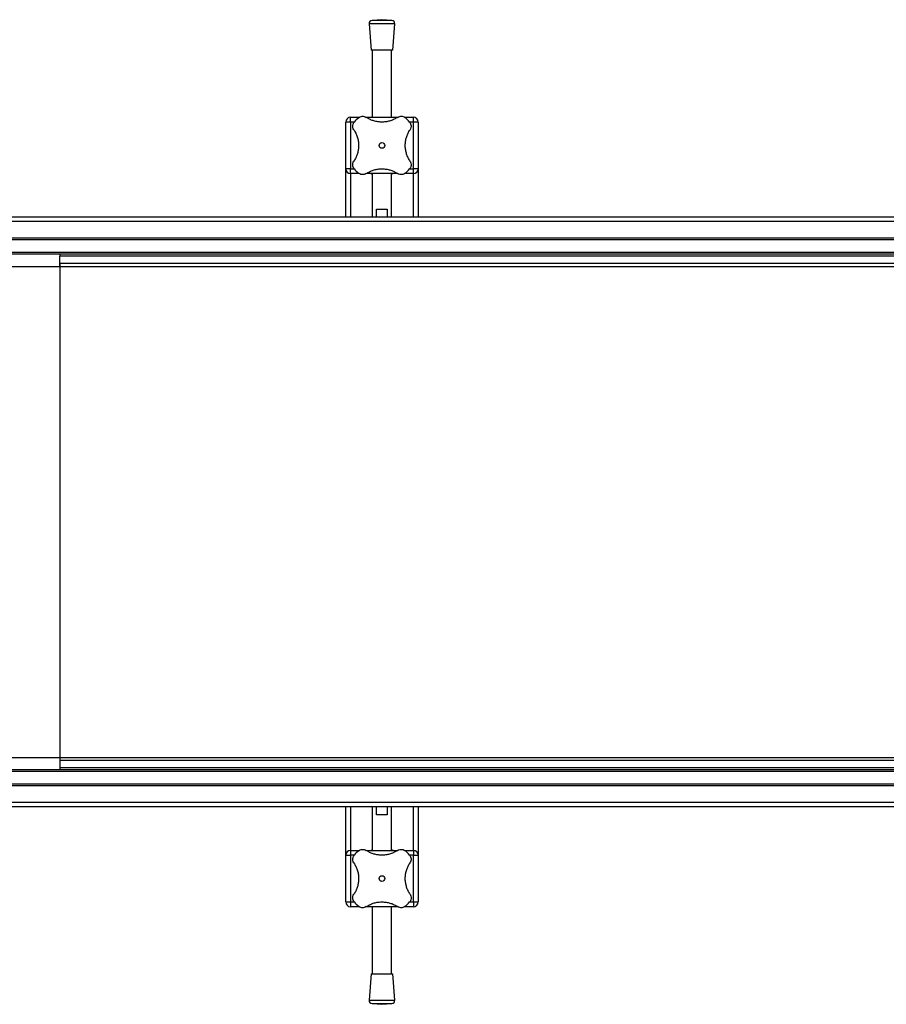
# Model space of a CAD drawing. Header units: millimetres. Extents: x 0 to 420, y 0 to 297.
# Tile 4 of 73: x 153 to 180, y 141 to 171. Entities that reach past the tile are written whole.
import ezdxf

# ---------------------------------------------------------------- set-up
doc = ezdxf.new("R2010")
doc.units = ezdxf.units.MM

msp = doc.modelspace()

# ---------------------------------------------------------------- linework, layer by layer
at = {"color": 7, "linetype": 'Continuous', "lineweight": 25}
for p, q in [((164.11443, 171.22659), (163.80653, 171.2031)), ((164.42233, 171.2031), (163.80653, 171.2031)), ((164.42233, 171.2031), (164.11443, 171.22659)), ((163.71443, 171.09578), (163.77693, 170.27659)), ((164.51443, 171.09578), (163.71443, 171.09578)), ((164.45193, 170.27659), (164.51443, 171.09578)), ((164.45193, 170.27659), (163.77693, 170.27659)), ((163.81443, 170.27659), (163.81443, 168.19864)), ((164.41443, 168.19864), (164.41443, 170.27659)), ((163.13943, 168.04864), (163.13943, 168.19864)), ((163.13943, 168.19864), (163.41434, 168.19864)), ((163.63051, 168.19864), (164.59807, 168.19864)), ((164.81706, 168.19864), (165.08943, 168.19864)), ((165.08943, 168.04864), (165.08943, 168.19864)), ((163.13943, 168.04864), (162.98943, 168.04864)), ((162.98943, 166.59864), (162.98943, 168.04864)), ((163.13943, 168.04864), (163.13943, 166.59864)), ((163.25446, 168.04864), (163.13943, 168.04864)), ((165.08943, 168.04864), (164.97431, 168.04864)), ((165.08943, 166.59864), (165.08943, 168.04864)), ((165.23943, 168.04864), (165.08943, 168.04864)), ((165.23943, 168.04864), (165.23943, 166.59864)), ((163.13943, 166.59864), (162.98943, 166.59864)), ((162.98943, 165.09864), (162.98943, 166.59864)), ((163.13943, 166.44864), (163.13943, 166.59864)), ((163.13943, 166.59864), (163.25456, 166.59864)), ((164.9744, 166.59864), (165.08943, 166.59864)), ((165.23943, 166.59864), (165.08943, 166.59864)), ((165.08943, 166.44864), (165.08943, 166.59864)), ((165.23943, 166.59864), (165.23943, 165.09864)), ((163.4118, 166.44864), (163.13943, 166.44864)), ((163.13943, 166.44864), (163.13943, 165.09864)), ((164.59835, 166.44864), (163.6308, 166.44864)), ((163.81443, 166.44864), (163.81443, 165.09864)), ((164.41443, 165.09864), (164.41443, 166.44864)), ((165.08943, 166.44864), (164.81452, 166.44864)), ((165.08943, 165.09864), (165.08943, 166.44864)), ((163.9486, 165.09864), (163.9486, 165.34864)), ((163.9486, 165.34864), (164.28026, 165.34864)), ((164.28026, 165.34864), (164.28026, 165.09864)), ((206.11443, 165.09864), (151.61443, 165.09864)), ((206.11443, 164.96171), (151.61443, 164.96171)), ((206.11443, 164.44864), (151.61443, 164.44864)), ((206.11443, 164.39864), (151.61443, 164.39864)), ((206.11443, 163.99864), (151.61443, 163.99864)), ((206.11443, 163.94864), (151.61443, 163.94864)), ((154.11443, 163.94864), (154.11443, 163.88614)), ((197.51443, 163.88614), (154.11443, 163.88614)), ((154.11443, 163.65614), (154.11443, 163.88614)), ((151.61443, 163.56864), (154.11443, 163.56864)), ((197.51443, 163.65614), (154.11443, 163.65614)), ((154.11443, 163.56864), (154.11443, 163.65614)), ((154.11443, 163.65614), (154.11443, 163.56864)), ((154.11443, 163.56864), (154.11443, 148.32864)), ((154.11443, 163.56864), (191.26443, 163.56864)), ((151.61443, 148.32864), (154.11443, 148.32864)), ((154.11443, 148.32864), (154.11443, 148.24114)), ((154.11443, 148.32864), (154.11443, 148.24114)), ((154.11443, 148.32864), (191.26443, 148.32864)), ((197.51443, 148.24114), (154.11443, 148.24114)), ((154.11443, 148.24114), (154.11443, 148.01114)), ((206.11443, 147.94864), (151.61443, 147.94864)), ((206.11443, 147.89864), (151.61443, 147.89864)), ((197.51443, 148.01114), (154.11443, 148.01114)), ((154.11443, 148.01114), (154.11443, 147.94864)), ((154.11444, 147.94864), (154.11443, 147.95185)), ((206.11443, 147.49864), (151.61443, 147.49864)), ((206.11443, 147.44864), (151.61443, 147.44864)), ((206.11443, 146.93556), (151.61443, 146.93556)), ((206.11443, 146.79864), (151.61443, 146.79864)), ((162.98943, 145.29864), (162.98943, 146.79864)), ((163.13943, 146.79864), (163.13943, 145.44864)), ((163.81443, 146.79864), (163.81443, 145.44864)), ((163.9486, 146.54864), (163.9486, 146.79864)), ((164.28026, 146.79864), (164.28026, 146.54864)), ((164.41443, 145.44864), (164.41443, 146.79864)), ((165.08943, 145.44864), (165.08943, 146.79864)), ((165.23943, 146.79864), (165.23943, 145.29864)), ((164.28026, 146.54864), (163.9486, 146.54864)), ((163.13943, 145.44864), (163.41434, 145.44864)), ((163.13943, 145.44864), (163.13943, 145.29864)), ((163.63051, 145.44864), (164.59807, 145.44864)), ((164.81706, 145.44864), (165.08943, 145.44864)), ((165.08943, 145.44864), (165.08943, 145.29864)), ((162.98943, 143.84864), (162.98943, 145.29864)), ((162.98943, 145.29864), (163.13943, 145.29864)), ((163.13943, 145.29864), (163.13943, 143.84864)), ((163.25446, 145.29864), (163.13943, 145.29864)), ((165.08943, 145.29864), (164.97431, 145.29864)), ((165.08943, 143.84864), (165.08943, 145.29864)), ((165.08943, 145.29864), (165.23943, 145.29864)), ((165.23943, 145.29864), (165.23943, 143.84864)), ((162.98943, 143.84864), (163.13943, 143.84864)), ((163.13943, 143.84864), (163.13943, 143.69864)), ((163.13943, 143.84864), (163.25456, 143.84864)), ((163.4118, 143.69864), (163.13943, 143.69864)), ((164.59835, 143.69864), (163.6308, 143.69864)), ((163.81443, 143.69864), (163.81443, 141.62068)), ((164.41443, 141.62068), (164.41443, 143.69864)), ((165.08943, 143.69864), (164.81452, 143.69864)), ((164.9744, 143.84864), (165.08943, 143.84864)), ((165.08943, 143.84864), (165.23943, 143.84864)), ((165.08943, 143.84864), (165.08943, 143.69864)), ((163.77693, 141.62068), (163.71443, 140.80149)), ((163.77693, 141.62068), (164.45193, 141.62068)), ((164.51443, 140.80149), (164.45193, 141.62068)), ((163.71443, 140.80149), (164.51443, 140.80149)), ((163.80653, 140.69417), (164.11443, 140.67068)), ((163.80653, 140.69417), (164.42233, 140.69417)), ((164.11443, 140.67068), (164.42233, 140.69417))]:
    msp.add_line(p, q, dxfattribs=at)
for centre in [(164.11443, 167.32364), (164.11443, 144.57364)]:
    msp.add_circle(centre, 0.08764, dxfattribs=at)
for centre, radius, start, end in [((163.81414, 171.10339), 0.1, 94.362914, 184.362914), ((164.41472, 171.10339), 0.1, 355.637086, 85.637086), ((163.13943, 168.04864), 0.15, 90, 180), ((164.11443, 167.32364), 1.125, 130.225072, 139.774928), ((164.11443, 167.32364), 1.125, 40.225072, 49.774928), ((165.08943, 168.04864), 0.15, 0, 90), ((163.13943, 166.59864), 0.15, 180, 270), ((164.11443, 167.32364), 1.125, 220.225072, 229.774928), ((164.11443, 167.32364), 1.125, 310.225072, 319.774928), ((165.08943, 166.59864), 0.15, 270, 0), ((163.13943, 145.29864), 0.15, 90, 180), ((165.08943, 145.29864), 0.15, 0, 90), ((164.11443, 144.57364), 1.125, 130.225072, 139.774928), ((164.11443, 144.57364), 1.125, 40.225072, 49.774928), ((163.13943, 143.84864), 0.15, 180, 270), ((164.11443, 144.57364), 1.125, 220.225072, 229.774928), ((164.11443, 144.57364), 1.125, 310.225072, 319.774928), ((165.08943, 143.84864), 0.15, 270, 0), ((163.81414, 140.79388), 0.1, 175.637086, 265.637086), ((164.41472, 140.79388), 0.1, 274.362914, 4.362914)]:
    msp.add_arc(centre, radius, start, end, dxfattribs=at)
for points, knots in [([(163.38792, 168.18259), (163.40513, 168.19464), (163.43955, 168.21872), (163.50135, 168.2321), (163.56767, 168.22826), (163.60682, 168.2075), (163.62821, 168.19617)], [0, 0, 0, 0, 0.233143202, 0.46598224, 0.708290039, 1, 1, 1, 1]), ([(164.60065, 168.19617), (164.56732, 168.17568), (164.49981, 168.13417), (164.38468, 168.08844), (164.26073, 168.05772), (164.1352, 168.04589), (164.01073, 168.05201), (163.89362, 168.07417), (163.78241, 168.11148), (163.6947, 168.15374), (163.64585, 168.18491), (163.62821, 168.19617)], [0, 0, 0, 0, 0.11925981, 0.24158658, 0.3609602, 0.48426569, 0.59620844, 0.71149815, 0.82228956, 0.93582475, 1, 1, 1, 1]), ([(164.60065, 168.19617), (164.62149, 168.20725), (164.66322, 168.22945), (164.73619, 168.23238), (164.79807, 168.21426), (164.82905, 168.19137), (164.84095, 168.18259)], [0, 0, 0, 0, 0.28482414, 0.57045716, 0.83508046, 1, 1, 1, 1]), ([(163.2419, 167.80986), (163.23082, 167.83069), (163.20862, 167.87242), (163.20569, 167.94539), (163.22381, 168.00728), (163.24669, 168.03826), (163.25548, 168.05015)], [0, 0, 0, 0, 0.28482414, 0.57045716, 0.83508046, 1, 1, 1, 1]), ([(163.2419, 167.80986), (163.26262, 167.77605), (163.30404, 167.70846), (163.35008, 167.59276), (163.38028, 167.46917), (163.39229, 167.34312), (163.38583, 167.21936), (163.36369, 167.1018), (163.32631, 166.99124), (163.2841, 166.90353), (163.25316, 166.85505), (163.2419, 166.83742)], [0, 0, 0, 0, 0.12083278, 0.2415891, 0.36294631, 0.48426201, 0.59786508, 0.71149177, 0.82362919, 0.93582121, 1, 1, 1, 1]), ([(164.98696, 166.83742), (164.96624, 166.87122), (164.92483, 166.93881), (164.87878, 167.05452), (164.84859, 167.1781), (164.83658, 167.30415), (164.84304, 167.42792), (164.86518, 167.54547), (164.90255, 167.65604), (164.94476, 167.74374), (164.9757, 167.79222), (164.98696, 167.80986)], [0, 0, 0, 0, 0.12083278, 0.2415891, 0.36294631, 0.48426201, 0.59786508, 0.71149177, 0.82362919, 0.93582121, 1, 1, 1, 1]), ([(164.97338, 168.05015), (164.98543, 168.03293), (165.00951, 167.99852), (165.02289, 167.93672), (165.01906, 167.8704), (164.9983, 167.83124), (164.98696, 167.80986)], [0, 0, 0, 0, 0.2331432, 0.46598224, 0.70829004, 1, 1, 1, 1]), ([(163.25548, 166.59712), (163.24343, 166.61434), (163.21935, 166.64875), (163.20597, 166.71055), (163.2098, 166.77688), (163.23056, 166.81603), (163.2419, 166.83742)], [0, 0, 0, 0, 0.2331432, 0.46598224, 0.70829004, 1, 1, 1, 1]), ([(164.98696, 166.83742), (164.99804, 166.81658), (165.02024, 166.77485), (165.02317, 166.70188), (165.00505, 166.64), (164.98217, 166.60902), (164.97338, 166.59712)], [0, 0, 0, 0, 0.28482414, 0.57045716, 0.83508046, 1, 1, 1, 1]), ([(163.62821, 166.45111), (163.66154, 166.4716), (163.72906, 166.5131), (163.84418, 166.55883), (163.96814, 166.58955), (164.09366, 166.60138), (164.21814, 166.59526), (164.33524, 166.5731), (164.44645, 166.53579), (164.53416, 166.49353), (164.58301, 166.46236), (164.60065, 166.45111)], [0, 0, 0, 0, 0.11925981, 0.24158658, 0.3609602, 0.48426569, 0.59620844, 0.71149815, 0.82228956, 0.93582475, 1, 1, 1, 1]), ([(163.62821, 166.45111), (163.60737, 166.44002), (163.56564, 166.41783), (163.49268, 166.41489), (163.43079, 166.43301), (163.39981, 166.4559), (163.38792, 166.46468)], [0, 0, 0, 0, 0.28482414, 0.57045716, 0.83508046, 1, 1, 1, 1]), ([(163.81443, 166.43185), (163.80844, 166.43317), (163.78283, 166.43882), (163.77088, 166.44385), (163.77724, 166.44506), (163.77739, 166.44509)], [0, 0, 0, 0, 0.229621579, 0.981734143, 1, 1, 1, 1]), ([(164.44776, 166.44453), (164.44881, 166.444), (164.45303, 166.44191), (164.43927, 166.43638), (164.41603, 166.43173), (164.41443, 166.43141)], [0, 0, 0, 0, 0.23651302, 0.94740052, 1, 1, 1, 1]), ([(164.84095, 166.46468), (164.82373, 166.45264), (164.78931, 166.42856), (164.72751, 166.41517), (164.66119, 166.41901), (164.62204, 166.43977), (164.60065, 166.45111)], [0, 0, 0, 0, 0.233143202, 0.46598224, 0.708290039, 1, 1, 1, 1]), ([(163.38792, 145.43259), (163.40513, 145.44464), (163.43955, 145.46872), (163.50135, 145.4821), (163.56767, 145.47826), (163.60682, 145.4575), (163.62821, 145.44617)], [0, 0, 0, 0, 0.233143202, 0.46598224, 0.708290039, 1, 1, 1, 1]), ([(164.60065, 145.44617), (164.56732, 145.42568), (164.49981, 145.38417), (164.38468, 145.33844), (164.26073, 145.30772), (164.1352, 145.29589), (164.01073, 145.30201), (163.89362, 145.32417), (163.78241, 145.36148), (163.6947, 145.40374), (163.64585, 145.43491), (163.62821, 145.44617)], [0, 0, 0, 0, 0.11925981, 0.24158658, 0.3609602, 0.48426569, 0.59620844, 0.71149815, 0.82228956, 0.93582475, 1, 1, 1, 1]), ([(163.78111, 145.45275), (163.78005, 145.45327), (163.77583, 145.45537), (163.78959, 145.46089), (163.81283, 145.46554), (163.81443, 145.46586)], [0, 0, 0, 0, 0.23651302, 0.94740052, 1, 1, 1, 1]), ([(164.41443, 145.46542), (164.42042, 145.4641), (164.44603, 145.45846), (164.45798, 145.45343), (164.45163, 145.45221), (164.45148, 145.45218)], [0, 0, 0, 0, 0.22962158, 0.98173414, 1, 1, 1, 1]), ([(164.60065, 145.44617), (164.62149, 145.45725), (164.66322, 145.47945), (164.73619, 145.48238), (164.79807, 145.46426), (164.82905, 145.44137), (164.84095, 145.43259)], [0, 0, 0, 0, 0.28482414, 0.57045716, 0.83508046, 1, 1, 1, 1]), ([(163.2419, 145.05986), (163.23082, 145.08069), (163.20862, 145.12242), (163.20569, 145.19539), (163.22381, 145.25728), (163.24669, 145.28826), (163.25548, 145.30015)], [0, 0, 0, 0, 0.28482414, 0.57045716, 0.83508046, 1, 1, 1, 1]), ([(164.97338, 145.30015), (164.98543, 145.28293), (165.00951, 145.24852), (165.02289, 145.18672), (165.01906, 145.1204), (164.9983, 145.08124), (164.98696, 145.05986)], [0, 0, 0, 0, 0.2331432, 0.46598224, 0.70829004, 1, 1, 1, 1]), ([(163.2419, 145.05986), (163.26262, 145.02605), (163.30404, 144.95846), (163.35008, 144.84276), (163.38028, 144.71917), (163.39229, 144.59312), (163.38583, 144.46936), (163.36369, 144.3518), (163.32631, 144.24124), (163.2841, 144.15353), (163.25316, 144.10505), (163.2419, 144.08742)], [0, 0, 0, 0, 0.12083278, 0.2415891, 0.36294631, 0.48426201, 0.59786508, 0.71149177, 0.82362919, 0.93582121, 1, 1, 1, 1]), ([(164.98696, 144.08742), (164.96624, 144.12122), (164.92483, 144.18881), (164.87878, 144.30452), (164.84859, 144.4281), (164.83658, 144.55415), (164.84304, 144.67792), (164.86518, 144.79547), (164.90255, 144.90604), (164.94476, 144.99374), (164.9757, 145.04222), (164.98696, 145.05986)], [0, 0, 0, 0, 0.12083278, 0.2415891, 0.36294631, 0.48426201, 0.59786508, 0.71149177, 0.82362919, 0.93582121, 1, 1, 1, 1]), ([(163.25548, 143.84712), (163.24343, 143.86434), (163.21935, 143.89875), (163.20597, 143.96055), (163.2098, 144.02688), (163.23056, 144.06603), (163.2419, 144.08742)], [0, 0, 0, 0, 0.2331432, 0.46598224, 0.70829004, 1, 1, 1, 1]), ([(164.98696, 144.08742), (164.99804, 144.06658), (165.02024, 144.02485), (165.02317, 143.95188), (165.00505, 143.89), (164.98217, 143.85902), (164.97338, 143.84712)], [0, 0, 0, 0, 0.28482414, 0.57045716, 0.83508046, 1, 1, 1, 1]), ([(163.62821, 143.70111), (163.60737, 143.69002), (163.56564, 143.66783), (163.49268, 143.66489), (163.43079, 143.68301), (163.39981, 143.7059), (163.38792, 143.71468)], [0, 0, 0, 0, 0.28482414, 0.57045716, 0.83508046, 1, 1, 1, 1]), ([(163.62821, 143.70111), (163.66154, 143.7216), (163.72906, 143.7631), (163.84418, 143.80883), (163.96814, 143.83955), (164.09366, 143.85138), (164.21814, 143.84526), (164.33524, 143.8231), (164.44645, 143.78579), (164.53416, 143.74353), (164.58301, 143.71236), (164.60065, 143.70111)], [0, 0, 0, 0, 0.11925981, 0.24158658, 0.3609602, 0.48426569, 0.59620844, 0.71149815, 0.82228956, 0.93582475, 1, 1, 1, 1]), ([(164.84095, 143.71468), (164.82373, 143.70264), (164.78931, 143.67856), (164.72751, 143.66517), (164.66119, 143.66901), (164.62204, 143.68977), (164.60065, 143.70111)], [0, 0, 0, 0, 0.233143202, 0.46598224, 0.708290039, 1, 1, 1, 1])]:
    msp.add_open_spline(points, degree=3, knots=knots, dxfattribs=at)

doc.saveas('drawing.dxf')
